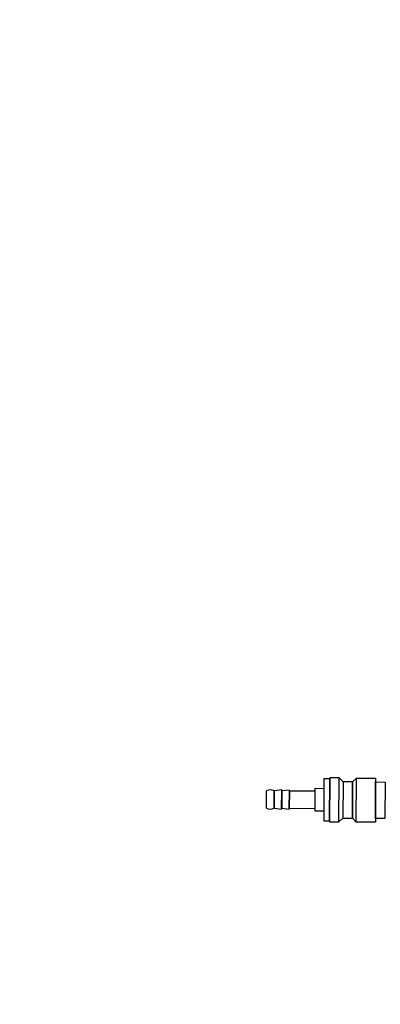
# Model space of a CAD drawing. Header units: millimetres. Extents: x -437 to 139813, y -473 to 90544.
# Tile 106 of 149: x 61666 to 61855, y 69302 to 69817. Entities that reach past the tile are written whole.
import ezdxf

# ---------------------------------------------------------------- set-up
doc = ezdxf.new("R2010")
doc.units = ezdxf.units.MM
doc.linetypes.add('DGN Style 1', pattern=[688.000884, 1.14476, -686.856124])
doc.layers.add('059 Kader (tekening)', color=253, linetype='Continuous', lineweight=13)
for name, color, linetype in [('B4TM', 3, 'Continuous'), ('meubel tek', 7, 'Continuous'), ('Xref', 253, 'Continuous')]:
    doc.layers.add(name, color=color, linetype=linetype)

# ---------------------------------------------------------------- blocks, each defined once
blk = doc.blocks.new('AE1')
at = {"layer": '059 Kader (tekening)', "color": 12, "linetype": 'Continuous', "lineweight": 13}
mesh = blk.add_polyface(dxfattribs=at)
corners = [(0, 0), (1399, 0), (1399, 841), (0, 841)]
mesh.append_faces([[corners[k] for k in face] for face in [(3, 1, 2)]], dxfattribs={"vtx0": -1, "color": 12})
mesh.append_faces([[corners[k] for k in face] for face in [(3, 0, 1)]], dxfattribs={"vtx2": -1, "color": 12})
at = {"layer": '059 Kader (tekening)', "color": 12, "linetype": 'Continuous', "lineweight": 35}
mesh = blk.add_polyface(dxfattribs=at)
corners = [(10, 10), (1389, 10), (1389, 831), (10, 831)]
mesh.append_faces([[corners[k] for k in face] for face in [(0, 2, 3)]], dxfattribs={"vtx0": -1, "color": 12})
mesh.append_faces([[corners[k] for k in face] for face in [(1, 2, 0)]], dxfattribs={"vtx1": -1, "color": 12})
blk = doc.blocks.new('electra en gas-unit ba')
at = {"layer": 'meubel tek', "color": 3}
for p, q in [((263.2, 285.8), (263.2, 276.8)), ((267.2, 285.8), (267.2, 276.8))]:
    blk.add_line(p, q, dxfattribs=at)
for points in [[(205.2, 290.8), (210.2, 290.8), (210.2, 271.8), (205.2, 271.8)], [(210.2, 292.8), (220.2, 292.8), (220.2, 269.8), (210.2, 269.8)], [(220.2, 269.8), (222.2, 271.8), (222.2, 290.8), (220.2, 292.8)], [(222.2, 271.8), (227.2, 271.8), (227.2, 290.8), (222.2, 290.8)], [(229.2, 269.8), (227.2, 271.8), (227.2, 290.8), (229.2, 292.8)], [(234.2, 292.8), (229.2, 292.8), (229.2, 269.8), (234.2, 269.8)], [(234.2, 270.3), (237.2, 270.3), (237.2, 292.3), (234.2, 292.3)], [(237.2, 287.3), (241.7, 287.3), (241.7, 275.3), (237.2, 275.3)], [(241.7, 276.8), (255.2, 276.8), (255.2, 285.8), (241.7, 285.8)], [(255.2, 276.3), (259.2, 276.8), (259.2, 285.8), (255.2, 286.3)], [(259.2, 276.3), (263.2, 276.8), (263.2, 285.8), (259.2, 286.3)]]:
    blk.add_lwpolyline(points, close=True, dxfattribs=at)
for centre, start, end in [((265.2, 282.05), 61.9275, 118.0725), ((265.2, 280.55), 241.9275, 298.0725)]:
    blk.add_arc(centre, 4.25, start, end, dxfattribs=at)

msp = doc.modelspace()

# ---------------------------------------------------------------- linework, layer by layer
at = {"layer": 'B4TM'}
msp.add_arc((61988.07, 69689.28), 875, 21.47229, 337.79426, dxfattribs=at)

# ---------------------------------------------------------------- block references
at = {"layer": 'B4TM', "rotation": 179.633272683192}
msp.add_blockref('electra en gas-unit ba', (62064.26, 69688.79), dxfattribs=at)
at = {"layer": 'Xref', "linetype": 'Continuous', "lineweight": 35, "xscale": 100, "yscale": 100, "zscale": 100}
msp.add_blockref('AE1', (-87, 6444.21), dxfattribs=at)

# ---------------------------------------------------------------- meshes
at = {"layer": 'Xref', "linetype": 'DGN Style 1', "lineweight": 13}
mesh = msp.add_polyface(dxfattribs=at)
corners = [(52913, 85844.21), (67613, 85844.21), (67613, 60044.21), (60263, 60044.21), (41813, 60044.21), (41813, 85844.21), (49313, 85844.21), (49313, 85834.21), (52913, 85834.21)]
mesh.append_faces([[corners[k] for k in face] for face in [(3, 1, 2), (1, 8, 0), (7, 5, 6)]], dxfattribs={"vtx0": -1})
mesh.append_faces([[corners[k] for k in face] for face in [(8, 3, 7), (4, 7, 3)]], dxfattribs={"vtx0": -1, "vtx1": -1})
mesh.append_faces([[corners[k] for k in face] for face in [(3, 8, 1)]], dxfattribs={"vtx0": -1, "vtx1": -1, "vtx2": -1})
mesh.append_faces([[corners[k] for k in face] for face in [(7, 4, 5)]], dxfattribs={"vtx0": -1, "vtx2": -1})

doc.saveas('drawing.dxf')
